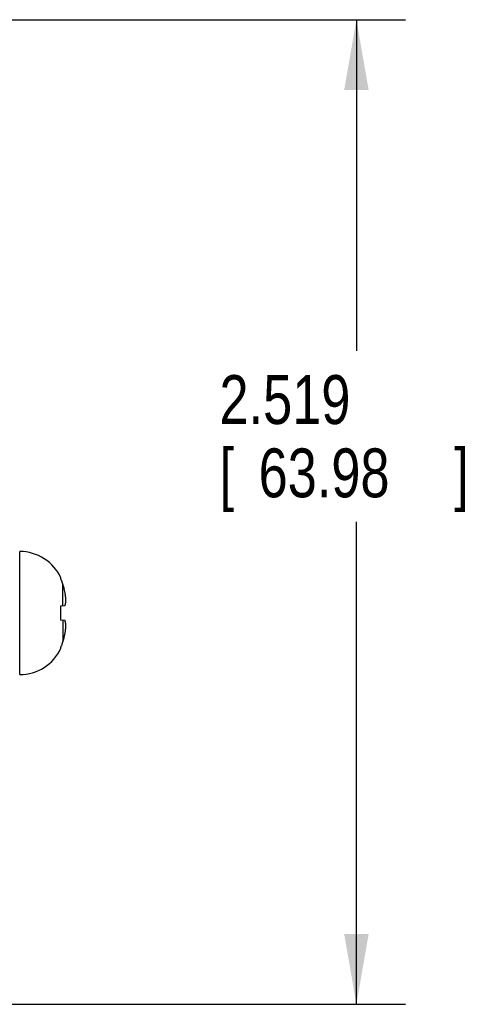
# Model space of a CAD drawing. Header units: inches. Extents: x 0 to 34, y 0 to 22.
# Tile 67 of 112: x 25.6 to 26.8, y 5.5 to 8. Entities that reach past the tile are written whole.
import ezdxf

# ---------------------------------------------------------------- set-up
doc = ezdxf.new("R2010")
doc.units = ezdxf.units.IN
doc.header["$LTSCALE"] = 1.87
doc.header["$MEASUREMENT"] = 0
doc.layers.get('0').update_dxf_attribs({"linetype": 'CONTINUOUS'})
doc.layers.add('DIMENSIONS', color=7, linetype='CONTINUOUS')
doc.styles.get("Standard").update_dxf_attribs({"font": 'txt', "width": 0.8})
doc.dimstyles.get("Standard").update_dxf_attribs({"dimtxt": 0.125, "dimasz": 0.18, "dimexe": 0.18, "dimexo": 0.0625, "dimgap": 0.09, "dimtad": 0, "dimtih": 1, "dimtoh": 1, "dimdec": 3, "dimzin": 4, "dimdsep": 46, "dimtxsty": 'STANDARD', "dimblk": '_FILLED', "dimblk1": '_FILLED', "dimblk2": '_FILLED', "dimcen": 0.09, "dimadec": 0, "dimazin": 0, "dimtol": 1, "dimtp": 0.01, "dimtm": 0.01, "dimtfac": 1, "dimtdec": 3, "dimtofl": 0, "dimtmove": 0, "dimatfit": 3, "dimldrblk": '_FILLED', "dimfxl": 1, "dimtolj": 1, "dimtzin": 4, "dimarcsym": 0})

# ---------------------------------------------------------------- blocks, each defined once
blk = doc.blocks.new('_FILLED')
at = {"color": 0, "linetype": 'BYBLOCK'}
blk.add_solid([(0, 0), (-1, 0.174), (-1, -0.174)], dxfattribs=at)
blk = doc.blocks.new('*D5')
at = {"layer": 'DIMENSIONS', "color": 2, "linetype": 'CONTINUOUS'}
for p, q in [((25.5039, 7.9973), (26.5972, 7.9973)), ((26.4722, 7.9973), (26.4722, 7.1504)), ((26.4722, 5.4783), (26.4722, 6.7129)), ((25.3273, 5.4783), (26.5972, 5.4783))]:
    blk.add_line(p, q, dxfattribs=at)
at = {"layer": 'DIMENSIONS', "color": 2, "linetype": 'CONTINUOUS', "xscale": 0.18, "yscale": 0.18, "zscale": 0.18}
for p, rotation in [((26.4722, 7.9973), 90), ((26.4722, 5.4783), 270)]:
    blk.add_blockref('_FILLED', p, dxfattribs=dict(at, rotation=rotation))
at = {"layer": 'DIMENSIONS', "color": 2, "linetype": 'CONTINUOUS', "width": 0.8}
for s, p in [('2.519', (26.1222, 6.9629)), ('[', (26.1222, 6.7754)), ('63.98', (26.2222, 6.7754)), (']', (26.7222, 6.7754))]:
    blk.add_text(s, height=0.125, dxfattribs=at).set_placement(p)

msp = doc.modelspace()

# ---------------------------------------------------------------- linework, layer by layer
at = {"color": 7, "linetype": 'CONTINUOUS'}
for p, q in [((25.6118, 6.3218), (25.6118, 6.6368)), ((25.717, 6.5672), (25.717, 6.5691)), ((25.7222, 6.4981), (25.7222, 6.5532)), ((25.717, 6.4976), (25.7278, 6.4987)), ((25.717, 6.461), (25.717, 6.4976)), ((25.7278, 6.4599), (25.717, 6.461)), ((25.7222, 6.4605), (25.7222, 6.4054)), ((25.717, 6.3895), (25.717, 6.3914))]:
    msp.add_line(p, q, dxfattribs=at)
for centre, start, end in [((25.6118, 6.5211), 24.4946, 90), ((25.6118, 6.4375), 270, 335.5054)]:
    msp.add_arc(centre, 0.1157, start, end, dxfattribs=at)
for points, knots in [([(25.7222, 6.5532), (25.7217, 6.5548), (25.7207, 6.558), (25.719, 6.5626), (25.7177, 6.5657), (25.717, 6.5672)], [0, 0, 0, 0, 0.334642, 0.667885, 1, 1, 1, 1]), ([(25.7278, 6.531), (25.7275, 6.5322), (25.727, 6.5346), (25.7261, 6.5385), (25.7251, 6.5429), (25.7237, 6.5479), (25.7227, 6.5514), (25.7222, 6.5532)], [0, 0, 0, 0, 0.154166, 0.326794, 0.522343, 0.745259, 1, 1, 1, 1]), ([(25.7299, 6.5107), (25.7299, 6.5114), (25.7298, 6.5127), (25.7297, 6.5147), (25.7295, 6.5167), (25.7294, 6.5187), (25.7292, 6.5207), (25.7289, 6.5227), (25.7287, 6.5247), (25.7284, 6.5268), (25.7281, 6.5289), (25.7279, 6.5303), (25.7278, 6.531)], [0, 0, 0, 0, 0.098339, 0.196193, 0.293807, 0.391432, 0.489398, 0.588096, 0.687972, 0.789526, 0.893338, 1, 1, 1, 1]), ([(25.7278, 6.4987), (25.7279, 6.4991), (25.7281, 6.5), (25.7284, 6.5012), (25.7287, 6.5025), (25.7289, 6.5037), (25.7292, 6.5048), (25.7294, 6.506), (25.7295, 6.5072), (25.7297, 6.5084), (25.7298, 6.5095), (25.7299, 6.5103), (25.7299, 6.5107)], [0, 0, 0, 0, 0.108579, 0.213764, 0.316219, 0.416571, 0.515351, 0.613034, 0.710035, 0.806684, 0.903251, 1, 1, 1, 1]), ([(25.7299, 6.4479), (25.7299, 6.4483), (25.7298, 6.4491), (25.7297, 6.4502), (25.7295, 6.4514), (25.7294, 6.4526), (25.7292, 6.4538), (25.7289, 6.4549), (25.7287, 6.4561), (25.7284, 6.4574), (25.7281, 6.4586), (25.7279, 6.4595), (25.7278, 6.4599)], [0, 0, 0, 0, 0.096593, 0.193037, 0.289588, 0.386513, 0.484159, 0.582941, 0.683336, 0.785885, 0.89122, 1, 1, 1, 1]), ([(25.7222, 6.4054), (25.7227, 6.4072), (25.7237, 6.4107), (25.7251, 6.4157), (25.7261, 6.4201), (25.727, 6.424), (25.7275, 6.4264), (25.7278, 6.4276)], [0, 0, 0, 0, 0.252099, 0.474783, 0.671422, 0.84537, 1, 1, 1, 1]), ([(25.7278, 6.4276), (25.7279, 6.4283), (25.7281, 6.4297), (25.7284, 6.4318), (25.7287, 6.4339), (25.7289, 6.4359), (25.7292, 6.4379), (25.7294, 6.4399), (25.7295, 6.4419), (25.7297, 6.4439), (25.7298, 6.4459), (25.7299, 6.4472), (25.7299, 6.4479)], [0, 0, 0, 0, 0.106694, 0.210531, 0.312101, 0.411983, 0.510681, 0.608642, 0.706254, 0.803852, 0.901686, 1, 1, 1, 1]), ([(25.717, 6.3914), (25.7177, 6.3929), (25.719, 6.396), (25.7207, 6.4006), (25.7217, 6.4038), (25.7222, 6.4054)], [0, 0, 0, 0, 0.332115, 0.665358, 1, 1, 1, 1])]:
    msp.add_open_spline(points, degree=3, knots=knots, dxfattribs=at)

# ---------------------------------------------------------------- dimensions: what is measured, and where the dimension line sits
at = {"layer": 'DIMENSIONS', "color": 2, "linetype": 'CONTINUOUS'}
dim = msp.add_linear_dim(base=(26.4722, 7.9973), p1=(25.3273, 5.4783), p2=(25.5039, 7.9973), angle=90, dimstyle='Standard', dxfattribs=at)
dim.commit()
dim.dimension.update_dxf_attribs({"geometry": '*D5', "text_midpoint": (26.4722, 6.9317), "dimtype": 160})

doc.saveas('drawing.dxf')
